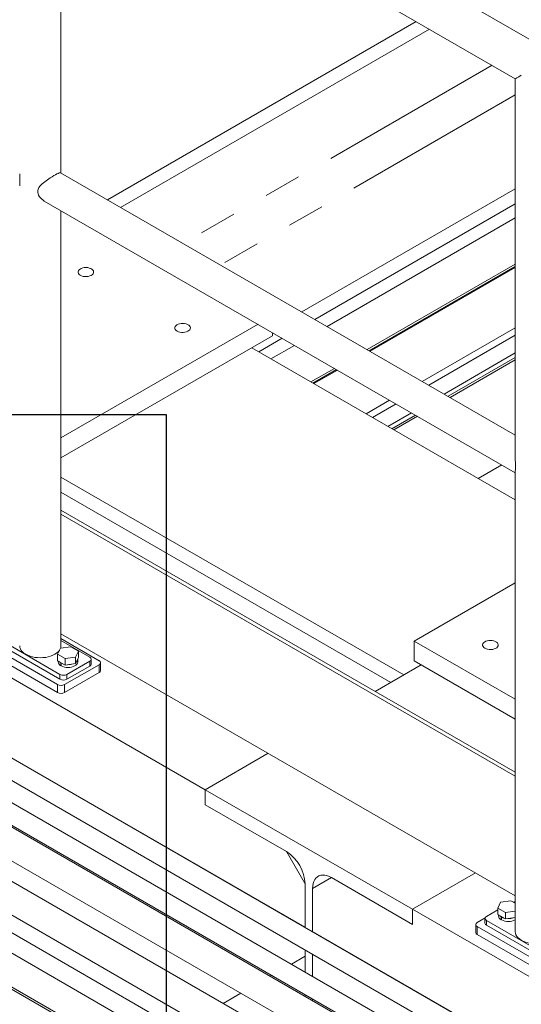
# Model space of a CAD drawing. Header units: millimetres. Extents: x 450 to 25135, y 150 to 17673.
# Tile 174 of 256: x 5769 to 6282, y 12660 to 13667. Entities that reach past the tile are written whole.
import ezdxf

# ---------------------------------------------------------------- set-up
doc = ezdxf.new("R2010")
doc.units = ezdxf.units.MM
doc.linetypes.add('SLD-Centrada-doble', pattern=[12.7, 6.35, -1.27, 1.27, -1.27, 1.27, -1.27])
doc.linetypes.add('SLD-Continua', pattern=[0])
doc.layers.add('COTAS', color=1, linetype='SLD-Continua')
doc.layers.add('OCULTA', color=8, linetype='SLD-Continua')

msp = doc.modelspace()

# ---------------------------------------------------------------- linework, layer by layer
at = {"color": 7, "linetype": 'SLD-Continua', "lineweight": 18, "ltscale": 30}
for p, q in [((7236.6, 12059.5), (5718.9, 12935.6)), ((5708.9, 12918.3), (7216.6, 12048)), ((7197, 12036.7), (5679.3, 12912.8)), ((5669.3, 12895.5), (7186, 12019.9)), ((7180.8, 12021.1), (5717.2, 12866.1)), ((7183.9, 11963.8), (5669.1, 12838.3)), ((5702.2, 12840.1), (7165.3, 11995.4)), ((5654.1, 12812.3), (7169, 11937.8)), ((5702.2, 12766.6), (7169, 11919.8)), ((7169, 11899), (5669.1, 12764.8)), ((5654.1, 12738.9), (7169, 11864.3))]:
    msp.add_line(p, q, dxfattribs=at)
at = {"layer": 'COTAS', "ltscale": 30}
for p, q in [((4826, 13263.3), (5918.6, 13263.3)), ((5918.6, 13263.3), (5918.6, 11276.3))]:
    msp.add_line(p, q, dxfattribs=at)
at = {"layer": 'OCULTA', "linetype": 'SLD-Continua', "lineweight": 18, "ltscale": 30}
for p, q in [((6778.6, 13365.1), (5329, 14202)), ((5789.9, 13887.2), (6275.6, 13606.8)), ((5811, 13510.4), (5811, 13875)), ((6174.3, 13665.3), (5858.5, 13483)), ((6174.3, 13665.3), (5858.5, 13483)), ((6174.3, 13665.3), (5858.5, 13483)), ((6174.3, 13665.3), (5858.5, 13483)), ((6187.8, 13657.5), (5872, 13475.2)), ((6187.8, 13657.5), (5872, 13475.2)), ((6187.8, 13657.5), (5872, 13475.2)), ((6187.8, 13657.5), (5872, 13475.2)), ((6275.6, 13606.8), (6275.6, 13216.3)), ((6275.6, 13242.2), (5810.6, 13510.6)), ((6275.6, 13494.3), (6057.2, 13368.2)), ((6275.6, 13494.3), (6057.2, 13368.2)), ((6275.6, 13494.3), (6057.2, 13368.2)), ((6275.6, 13494.3), (6057.2, 13368.2)), ((5793.9, 13481.7), (6275.6, 13203.6)), ((5811, 13026.4), (5811, 13471.8)), ((6275.6, 13478.8), (6070.7, 13360.5)), ((6275.6, 13478.8), (6070.7, 13360.5)), ((6275.6, 13478.8), (6070.7, 13360.5)), ((6275.6, 13478.8), (6070.7, 13360.5)), ((6275.6, 13464.5), (6083.1, 13353.3)), ((6275.6, 13464.5), (6083.1, 13353.3)), ((6275.6, 13464.5), (6083.1, 13353.3)), ((6275.6, 13464.5), (6083.1, 13353.3)), ((6275.6, 13417.1), (6124.1, 13329.7)), ((6275.6, 13417.1), (6124.1, 13329.7)), ((6275.6, 13417.1), (6124.1, 13329.7)), ((6275.6, 13417.1), (6124.1, 13329.7)), ((6127.1, 13327.9), (6275.6, 13413.7)), ((6127.1, 13327.9), (6275.6, 13413.7)), ((6127.1, 13327.9), (6275.6, 13413.7)), ((6127.1, 13327.9), (6275.6, 13413.7)), ((5811, 13239.2), (6012.5, 13355.5)), ((5811, 13239.2), (6012.5, 13355.5)), ((5811, 13239.2), (6012.5, 13355.5)), ((5811, 13239.2), (6012.5, 13355.5)), ((5811, 13218.8), (6027.4, 13343.7)), ((5811, 13218.8), (6027.4, 13343.7)), ((5811, 13218.8), (6027.4, 13343.7)), ((5811, 13218.8), (6027.4, 13343.7)), ((6037.3, 13341.2), (6013.3, 13327.3)), ((6037.3, 13341.2), (6013.3, 13327.3)), ((6037.3, 13341.2), (6013.3, 13327.3)), ((6037.3, 13341.2), (6013.3, 13327.3)), ((6027.4, 13346.9), (6027.4, 13343.7)), ((6027.4, 13346.9), (6027.4, 13343.7)), ((6027.4, 13346.9), (6027.4, 13343.7)), ((6027.4, 13346.9), (6027.4, 13343.7)), ((6275.6, 13175.9), (6006.2, 13331.4)), ((6275.6, 13175.9), (6006.2, 13331.4)), ((6275.6, 13175.9), (6006.2, 13331.4)), ((6275.6, 13175.9), (6006.2, 13331.4)), ((6049.7, 13334), (6025.6, 13320.2)), ((6049.7, 13334), (6025.6, 13320.2)), ((6049.7, 13334), (6025.6, 13320.2)), ((6049.7, 13334), (6025.6, 13320.2)), ((6090.7, 13310.4), (6066.6, 13296.5)), ((6090.7, 13310.4), (6066.6, 13296.5)), ((6090.7, 13310.4), (6066.6, 13296.5)), ((6090.7, 13310.4), (6066.6, 13296.5)), ((6275.6, 13319.1), (6208.9, 13280.7)), ((6275.6, 13319.1), (6208.9, 13280.7)), ((6275.6, 13319.1), (6208.9, 13280.7)), ((6275.6, 13319.1), (6208.9, 13280.7)), ((6069.6, 13294.8), (6093.7, 13308.6)), ((6069.6, 13294.8), (6093.7, 13308.6)), ((6069.6, 13294.8), (6093.7, 13308.6)), ((6069.6, 13294.8), (6093.7, 13308.6)), ((6175.5, 13261.4), (6151.5, 13247.5)), ((6175.5, 13261.4), (6151.5, 13247.5)), ((6175.5, 13261.4), (6151.5, 13247.5)), ((6175.5, 13261.4), (6151.5, 13247.5)), ((5958.4, 12879.3), (5385.7, 13210)), ((5958.4, 12879.3), (5385.7, 13210)), ((5958.4, 12879.3), (5385.7, 13210)), ((5958.4, 12879.3), (5385.7, 13210)), ((6261.8, 13211.6), (6237.8, 13197.7)), ((6261.8, 13211.6), (6237.8, 13197.7)), ((6261.8, 13211.6), (6237.8, 13197.7)), ((6261.8, 13211.6), (6237.8, 13197.7)), ((6275.6, 13204.6), (6275.6, 12733.9)), ((6161.7, 12996.7), (5811, 13199.2)), ((6161.7, 12996.7), (5811, 13199.2)), ((6161.7, 12996.7), (5811, 13199.2)), ((6161.7, 12996.7), (5811, 13199.2)), ((6148.3, 12988.9), (5811, 13183.7)), ((6148.3, 12988.9), (5811, 13183.7)), ((6148.3, 12988.9), (5811, 13183.7)), ((6148.3, 12988.9), (5811, 13183.7)), ((5811, 13165.4), (6275.6, 12897.2)), ((5811, 13161.3), (6275.6, 12893.1)), ((6275.6, 13091), (6172.3, 13031.4)), ((6275.6, 13091), (6172.3, 13031.4)), ((6275.6, 13091), (6172.3, 13031.4)), ((6275.6, 13091), (6172.3, 13031.4)), ((6275.6, 12770.6), (5811, 13038.8)), ((5729.8, 13031.7), (5807.6, 12986.8)), ((5739.3, 13038.1), (5810, 12997.2)), ((5739.3, 13033.2), (5810, 12992.3)), ((5850, 13011.3), (5811, 13033.9)), ((5840.5, 13014.8), (5811, 13031.8)), ((6172.3, 13031.4), (6172.3, 13011)), ((6172.3, 13031.4), (6275.6, 12971.8)), ((6172.3, 13031.4), (6172.3, 13011)), ((6172.3, 13031.4), (6275.6, 12971.8)), ((6172.3, 13031.4), (6172.3, 13011)), ((6172.3, 13031.4), (6275.6, 12971.8)), ((6172.3, 13031.4), (6172.3, 13011)), ((6172.3, 13031.4), (6275.6, 12971.8)), ((5729.8, 13023.6), (5807.6, 12978.7)), ((5807.6, 13017.9), (5810.4, 13024)), ((5810.4, 13024), (5821, 13025.6)), ((5821, 13025.6), (5828.8, 13021.1)), ((5828.8, 13021.1), (5825.9, 13015)), ((5828.8, 13014.6), (5828.8, 13021.1)), ((5815.3, 13013.4), (5807.6, 13017.9)), ((5807.6, 13011.3), (5807.6, 13017.9)), ((5815.3, 13006.8), (5807.6, 13011.3)), ((5808.2, 13011), (5808.2, 13010.1)), ((5810.9, 13009), (5811.2, 13009.2)), ((5810.9, 13009), (5810.9, 13006.1)), ((5811.3, 13008.8), (5811.7, 13009)), ((5811.3, 13008.8), (5811.3, 13005.9)), ((5825.9, 13015), (5815.3, 13013.4)), ((5815.3, 13006.8), (5815.3, 13013.4)), ((5825.9, 13008.5), (5815.3, 13006.8)), ((5817.1, 12997.2), (5840.5, 13010.7)), ((5825.9, 13008.5), (5825.9, 13015)), ((5828.8, 13014.6), (5825.9, 13008.5)), ((5828.2, 13010.1), (5828.2, 13013)), ((5841.9, 13007.9), (5841.9, 13012.8)), ((5851.5, 13001.1), (5851.5, 13009.3)), ((6172.3, 13011), (6275.6, 12951.4)), ((6172.3, 13011), (6275.6, 12951.4)), ((6172.3, 13011), (6275.6, 12951.4)), ((6172.3, 13011), (6275.6, 12951.4)), ((5811.3, 13006.4), (5810.9, 13006.1)), ((5814.6, 12986.8), (5850, 13007.2)), ((5814.6, 12978.7), (5850, 12999.1)), ((5817.1, 12992.3), (5840.5, 13005.8)), ((6179.4, 13006.9), (6132.4, 12979.8)), ((6179.4, 13006.9), (6132.4, 12979.8)), ((6179.4, 13006.9), (6132.4, 12979.8)), ((6179.4, 13006.9), (6132.4, 12979.8)), ((6179.4, 13006.9), (6161.7, 12996.7)), ((6179.4, 13006.9), (6161.7, 12996.7)), ((6179.4, 13006.9), (6161.7, 12996.7)), ((6179.4, 13006.9), (6161.7, 12996.7)), ((6060.6, 12738.7), (5749.8, 12918.1)), ((6060.6, 12738.7), (5749.8, 12918.1)), ((6060.6, 12738.7), (5749.8, 12918.1)), ((6060.6, 12738.7), (5749.8, 12918.1)), ((6022.8, 12916.5), (5958.4, 12879.3)), ((6022.8, 12916.5), (5958.4, 12879.3)), ((6022.8, 12916.5), (5958.4, 12879.3)), ((6022.8, 12916.5), (5958.4, 12879.3)), ((6022.8, 12916.5), (5958.4, 12879.3)), ((6022.8, 12916.5), (5958.4, 12879.3)), ((6022.8, 12916.5), (5958.4, 12879.3)), ((6022.8, 12916.5), (5958.4, 12879.3)), ((6170.6, 12756.9), (5958.4, 12879.3)), ((5958.4, 12879.3), (5958.4, 12863.8)), ((5958.4, 12879.3), (5958.4, 12863.8)), ((5958.4, 12879.3), (5958.4, 12863.8)), ((6170.6, 12756.9), (5958.4, 12879.3)), ((5958.4, 12879.3), (5958.4, 12863.8)), ((6170.6, 12756.9), (5958.4, 12879.3)), ((5958.4, 12879.3), (5958.4, 12863.8)), ((6170.6, 12756.9), (5958.4, 12879.3)), ((5958.4, 12879.3), (5958.4, 12863.8)), ((5958.4, 12879.3), (5958.4, 12863.8)), ((5958.4, 12879.3), (5958.4, 12863.8)), ((5958.4, 12863.8), (6041.5, 12815.9)), ((5958.4, 12863.8), (6041.5, 12815.9)), ((5958.4, 12863.8), (6041.5, 12815.9)), ((5958.4, 12863.8), (6041.5, 12815.9)), ((5958.4, 12863.8), (6041.5, 12815.9)), ((5958.4, 12863.8), (6041.5, 12815.9)), ((5958.4, 12863.8), (6041.5, 12815.9)), ((5958.4, 12863.8), (6041.5, 12815.9)), ((6060.6, 12782.8), (6041.5, 12815.9)), ((6060.6, 12782.8), (6041.5, 12815.9)), ((6060.6, 12782.8), (6041.5, 12815.9)), ((6060.6, 12782.8), (6041.5, 12815.9)), ((6087.5, 12789.3), (6068.4, 12778.3)), ((6087.5, 12789.3), (6068.4, 12778.3)), ((6087.5, 12789.3), (6068.4, 12778.3)), ((6087.5, 12789.3), (6068.4, 12778.3)), ((6087.5, 12789.3), (6170.6, 12741.4)), ((6087.5, 12789.3), (6170.6, 12741.4)), ((6087.5, 12789.3), (6170.6, 12741.4)), ((6087.5, 12789.3), (6170.6, 12741.4)), ((6087.5, 12789.3), (6170.6, 12741.4)), ((6087.5, 12789.3), (6170.6, 12741.4)), ((6087.5, 12789.3), (6170.6, 12741.4)), ((6087.5, 12789.3), (6170.6, 12741.4)), ((6235, 12794.1), (6170.6, 12756.9)), ((6235, 12794.1), (6170.6, 12756.9)), ((6235, 12794.1), (6170.6, 12756.9)), ((6235, 12794.1), (6170.6, 12756.9)), ((6235, 12794.1), (6170.6, 12756.9)), ((6235, 12794.1), (6170.6, 12756.9)), ((6235, 12794.1), (6170.6, 12756.9)), ((6235, 12794.1), (6170.6, 12756.9)), ((6060.6, 12782.8), (6060.6, 12738.4)), ((6060.6, 12782.8), (6060.6, 12738.7)), ((6060.6, 12782.8), (6060.6, 12738.4)), ((6060.6, 12782.8), (6060.6, 12738.4)), ((6060.6, 12782.8), (6060.6, 12738.4)), ((6060.6, 12782.8), (6060.6, 12738.7)), ((6060.6, 12782.8), (6060.6, 12738.7)), ((6060.6, 12782.8), (6060.6, 12738.7)), ((6068.4, 12733.9), (6068.4, 12778.3)), ((6068.4, 12734.2), (6068.4, 12778.3)), ((6068.4, 12733.9), (6068.4, 12778.3)), ((6068.4, 12733.9), (6068.4, 12778.3)), ((6068.4, 12733.9), (6068.4, 12778.3)), ((6068.4, 12734.2), (6068.4, 12778.3)), ((6068.4, 12734.2), (6068.4, 12778.3)), ((6068.4, 12734.2), (6068.4, 12778.3)), ((6170.6, 12741.4), (6170.6, 12756.9)), ((6170.6, 12741.4), (6170.6, 12756.9)), ((6555.9, 12534.4), (6170.6, 12756.9)), ((6170.6, 12741.4), (6170.6, 12756.9)), ((6170.6, 12741.4), (6170.6, 12756.9)), ((6170.6, 12741.4), (6170.6, 12756.9)), ((6170.6, 12741.4), (6170.6, 12756.9)), ((6555.9, 12534.4), (6170.6, 12756.9)), ((6170.6, 12741.4), (6170.6, 12756.9)), ((6555.9, 12534.4), (6170.6, 12756.9)), ((6170.6, 12741.4), (6170.6, 12756.9)), ((6555.9, 12534.4), (6170.6, 12756.9)), ((6246.1, 12749.6), (6257.8, 12756.3)), ((6260.6, 12764.1), (6257.8, 12758)), ((6257.8, 12758), (6265.5, 12753.5)), ((6257.8, 12751.4), (6257.8, 12758)), ((6271.2, 12765.7), (6260.6, 12764.1)), ((6275.6, 12763.2), (6271.2, 12765.7)), ((6236.6, 12743.3), (6244.7, 12748)), ((6244.6, 12747.6), (6244.6, 12742.7)), ((6257.8, 12751.4), (6265.5, 12747)), ((6258.4, 12751.1), (6258.4, 12750.2)), ((6261.1, 12749.1), (6261.4, 12749.3)), ((6261.1, 12749.1), (6261.1, 12746.3)), ((6261.5, 12746.5), (6261.1, 12746.3)), ((6261.5, 12748.9), (6261.9, 12749.1)), ((6261.5, 12748.9), (6261.5, 12746)), ((6265.5, 12753.5), (6275.6, 12755)), ((6265.5, 12747), (6265.5, 12753.5)), ((6265.5, 12747), (6275.6, 12748.5)), ((6235.1, 12741.2), (6235.1, 12733.1)), ((6314.3, 12694.3), (6236.6, 12739.2)), ((6316.8, 12704.7), (6246.1, 12745.5)), ((6316.8, 12699.8), (6246.1, 12740.6)), ((6658.1, 12393.8), (6068.4, 12734.2)), ((6658.1, 12393.8), (6068.4, 12734.2)), ((6658.1, 12393.8), (6068.4, 12734.2)), ((6658.1, 12393.8), (6068.4, 12734.2)), ((6314.3, 12686.1), (6236.6, 12731)), ((6060.6, 12708.9), (6046.6, 12700.8)), ((6060.6, 12708.9), (6046.6, 12700.8)), ((6060.6, 12708.9), (6046.6, 12700.8)), ((6060.6, 12708.9), (6046.6, 12700.8)), ((6060.6, 12715.3), (6060.6, 12692.7)), ((6060.6, 12715.3), (6060.6, 12692.7)), ((6060.6, 12715.3), (6060.6, 12692.7)), ((6060.6, 12715.3), (6060.6, 12692.7)), ((6068.4, 12688.2), (6068.4, 12710.8)), ((6068.4, 12688.2), (6068.4, 12710.8)), ((6068.4, 12688.2), (6068.4, 12710.8)), ((6068.4, 12688.2), (6068.4, 12710.8)), ((6026.6, 12689.2), (6025.1, 12688.4)), ((6026.6, 12689.2), (6025.1, 12688.4)), ((6026.6, 12689.2), (6025.1, 12688.4)), ((6026.6, 12689.2), (6025.1, 12688.4)), ((7164, 11864.9), (5749.8, 12681.3)), ((7164, 11864.9), (5749.8, 12681.3)), ((7164, 11864.9), (5749.8, 12681.3)), ((7164, 11864.9), (5749.8, 12681.3)), ((5995.1, 12671), (5977, 12660.6)), ((5995.1, 12671), (5977, 12660.6)), ((5995.1, 12671), (5977, 12660.6)), ((5995.1, 12671), (5977, 12660.6)), ((6060.6, 12669.6), (6060.6, 12667.8)), ((6060.6, 12669.6), (6060.6, 12667.8)), ((6060.6, 12669.6), (6060.6, 12667.8)), ((6060.6, 12669.6), (6060.6, 12667.8)), ((6068.4, 12663.3), (6068.4, 12665.1)), ((6068.4, 12663.3), (6068.4, 12665.1)), ((6068.4, 12663.3), (6068.4, 12665.1)), ((6068.4, 12663.3), (6068.4, 12665.1))]:
    msp.add_line(p, q, dxfattribs=at)
at = {"layer": 'OCULTA', "linetype": 'SLD-Centrada-doble', "lineweight": 18, "ltscale": 30}
for p, q in [((6251.8, 13620.6), (5936, 13438.2)), ((6251.8, 13620.6), (5936, 13438.2)), ((6251.8, 13620.6), (5936, 13438.2)), ((6251.8, 13620.6), (5936, 13438.2)), ((6275.6, 13590.2), (5974.2, 13416.2)), ((6275.6, 13590.2), (5974.2, 13416.2)), ((6275.6, 13590.2), (5974.2, 13416.2)), ((6275.6, 13590.2), (5974.2, 13416.2)), ((6275.6, 13414.7), (6126.2, 13328.4)), ((6275.6, 13414.7), (6126.2, 13328.4)), ((6275.6, 13414.7), (6126.2, 13328.4)), ((6275.6, 13414.7), (6126.2, 13328.4)), ((6275.6, 13352), (6180.5, 13297.1)), ((6275.6, 13352), (6180.5, 13297.1)), ((6275.6, 13352), (6180.5, 13297.1)), ((6275.6, 13352), (6180.5, 13297.1)), ((6275.6, 13344.3), (6187.2, 13293.2)), ((6275.6, 13344.3), (6187.2, 13293.2)), ((6275.6, 13344.3), (6187.2, 13293.2)), ((6275.6, 13344.3), (6187.2, 13293.2)), ((6275.6, 13326.2), (6202.8, 13284.2)), ((6275.6, 13326.2), (6202.8, 13284.2)), ((6275.6, 13326.2), (6202.8, 13284.2)), ((6275.6, 13326.2), (6202.8, 13284.2)), ((6275.6, 13321.5), (6206.8, 13281.9)), ((6275.6, 13321.5), (6206.8, 13281.9)), ((6275.6, 13321.5), (6206.8, 13281.9)), ((6275.6, 13321.5), (6206.8, 13281.9)), ((6092.8, 13309.2), (6068.7, 13295.3)), ((6092.8, 13309.2), (6068.7, 13295.3)), ((6092.8, 13309.2), (6068.7, 13295.3)), ((6092.8, 13309.2), (6068.7, 13295.3)), ((6147.1, 13277.8), (6123, 13263.9)), ((6147.1, 13277.8), (6123, 13263.9)), ((6147.1, 13277.8), (6123, 13263.9)), ((6147.1, 13277.8), (6123, 13263.9)), ((6153.7, 13274), (6129.7, 13260.1)), ((6153.7, 13274), (6129.7, 13260.1)), ((6153.7, 13274), (6129.7, 13260.1)), ((6153.7, 13274), (6129.7, 13260.1)), ((6169.4, 13264.9), (6145.4, 13251.1)), ((6169.4, 13264.9), (6145.4, 13251.1)), ((6169.4, 13264.9), (6145.4, 13251.1)), ((6169.4, 13264.9), (6145.4, 13251.1)), ((6173.4, 13262.6), (6149.4, 13248.7)), ((6173.4, 13262.6), (6149.4, 13248.7)), ((6173.4, 13262.6), (6149.4, 13248.7)), ((6173.4, 13262.6), (6149.4, 13248.7)), ((5840.5, 13005.8), (5840.5, 13010.7)), ((5850, 12999.1), (5850, 13007.2)), ((5810, 12992.3), (5810, 12997.2)), ((5817.1, 12997.2), (5817.1, 12992.3)), ((5807.6, 12978.7), (5807.6, 12986.8)), ((5814.6, 12986.8), (5814.6, 12978.7)), ((6236.6, 12731), (6236.6, 12739.2)), ((6246.1, 12740.6), (6246.1, 12745.5)), ((6177.3, 12671.3), (6177, 12671.2)), ((6177.3, 12671.3), (6177, 12671.2)), ((6177.3, 12671.3), (6177, 12671.2)), ((6177.3, 12671.3), (6177, 12671.2))]:
    msp.add_line(p, q, dxfattribs=at)
at = {"layer": 'OCULTA', "linetype": 'SLD-Continua', "lineweight": 18, "ltscale": 30, "flags": 128}
for points in [[(5793.9, 13481.7), (5792.8, 13482.4), (5790.7, 13484.1), (5789.2, 13485.8), (5788, 13487.7), (5787.2, 13490.7), (5787.3, 13492.2), (5787.6, 13493.7), (5788.5, 13495.5), (5789.8, 13497.1), (5791.9, 13499.3), (5794.4, 13501.4), (5797.1, 13503.4), (5800, 13505.4), (5801.9, 13506.5), (5803.7, 13507.7), (5805.3, 13508.6), (5806.8, 13509.4), (5808, 13510), (5809, 13510.4), (5809.8, 13510.7), (5810.4, 13510.7), (5810.6, 13510.6)], [(5830.8, 13405.7), (5832.1, 13405.1), (5833.7, 13404.6), (5835.4, 13404.4), (5837.1, 13404.4), (5838.8, 13404.6), (5840.4, 13405), (5841.8, 13405.5), (5842.9, 13406.3), (5843.8, 13407.2), (5844.3, 13408.1), (5844.4, 13409.1), (5844.2, 13410.1), (5843.6, 13411), (5842.7, 13411.9), (5841.5, 13412.6), (5840, 13413.1), (5838.4, 13413.5), (5836.7, 13413.6), (5834.9, 13413.5), (5833.3, 13413.2), (5831.8, 13412.7), (5830.5, 13412.1), (5829.5, 13411.3), (5828.8, 13410.3), (5828.5, 13409.4), (5828.5, 13408.4), (5828.9, 13407.4), (5829.7, 13406.5), (5830.8, 13405.7)], [(5830.8, 13405.7), (5832.1, 13405.1), (5833.7, 13404.6), (5835.4, 13404.4), (5837.1, 13404.4), (5838.8, 13404.6), (5840.4, 13405), (5841.8, 13405.5), (5842.9, 13406.3), (5843.8, 13407.2), (5844.3, 13408.1), (5844.4, 13409.1), (5844.2, 13410.1), (5843.6, 13411), (5842.7, 13411.9), (5841.5, 13412.6), (5840, 13413.1), (5838.4, 13413.5), (5836.7, 13413.6), (5834.9, 13413.5), (5833.3, 13413.2), (5831.8, 13412.7), (5830.5, 13412.1), (5829.5, 13411.3), (5828.8, 13410.3), (5828.5, 13409.4), (5828.5, 13408.4), (5828.9, 13407.4), (5829.7, 13406.5), (5830.8, 13405.7)], [(5830.8, 13405.7), (5832.1, 13405.1), (5833.7, 13404.6), (5835.4, 13404.4), (5837.1, 13404.4), (5838.8, 13404.6), (5840.4, 13405), (5841.8, 13405.5), (5842.9, 13406.3), (5843.8, 13407.2), (5844.3, 13408.1), (5844.4, 13409.1), (5844.2, 13410.1), (5843.6, 13411), (5842.7, 13411.9), (5841.5, 13412.6), (5840, 13413.1), (5838.4, 13413.5), (5836.7, 13413.6), (5834.9, 13413.5), (5833.3, 13413.2), (5831.8, 13412.7), (5830.5, 13412.1), (5829.5, 13411.3), (5828.8, 13410.3), (5828.5, 13409.4), (5828.5, 13408.4), (5828.9, 13407.4), (5829.7, 13406.5), (5830.8, 13405.7)], [(5830.8, 13405.7), (5832.1, 13405.1), (5833.7, 13404.6), (5835.4, 13404.4), (5837.1, 13404.4), (5838.8, 13404.6), (5840.4, 13405), (5841.8, 13405.5), (5842.9, 13406.3), (5843.8, 13407.2), (5844.3, 13408.1), (5844.4, 13409.1), (5844.2, 13410.1), (5843.6, 13411), (5842.7, 13411.9), (5841.5, 13412.6), (5840, 13413.1), (5838.4, 13413.5), (5836.7, 13413.6), (5834.9, 13413.5), (5833.3, 13413.2), (5831.8, 13412.7), (5830.5, 13412.1), (5829.5, 13411.3), (5828.8, 13410.3), (5828.5, 13409.4), (5828.5, 13408.4), (5828.9, 13407.4), (5829.7, 13406.5), (5830.8, 13405.7)], [(5929.8, 13348.6), (5931.1, 13347.9), (5932.7, 13347.5), (5934.4, 13347.3), (5936.1, 13347.2), (5937.8, 13347.4), (5939.4, 13347.8), (5940.8, 13348.4), (5941.9, 13349.1), (5942.8, 13350), (5943.3, 13351), (5943.4, 13352), (5943.2, 13353), (5942.6, 13353.9), (5941.7, 13354.7), (5940.5, 13355.4), (5939, 13356), (5937.4, 13356.3), (5935.7, 13356.5), (5933.9, 13356.4), (5932.3, 13356.1), (5930.8, 13355.6), (5929.5, 13354.9), (5928.5, 13354.1), (5927.8, 13353.2), (5927.5, 13352.2), (5927.5, 13351.2), (5927.9, 13350.2), (5928.7, 13349.3), (5929.8, 13348.6)], [(5929.8, 13348.6), (5931.1, 13347.9), (5932.7, 13347.5), (5934.4, 13347.3), (5936.1, 13347.2), (5937.8, 13347.4), (5939.4, 13347.8), (5940.8, 13348.4), (5941.9, 13349.1), (5942.8, 13350), (5943.3, 13351), (5943.4, 13352), (5943.2, 13353), (5942.6, 13353.9), (5941.7, 13354.7), (5940.5, 13355.4), (5939, 13356), (5937.4, 13356.3), (5935.7, 13356.5), (5933.9, 13356.4), (5932.3, 13356.1), (5930.8, 13355.6), (5929.5, 13354.9), (5928.5, 13354.1), (5927.8, 13353.2), (5927.5, 13352.2), (5927.5, 13351.2), (5927.9, 13350.2), (5928.7, 13349.3), (5929.8, 13348.6)], [(5929.8, 13348.6), (5931.1, 13347.9), (5932.7, 13347.5), (5934.4, 13347.3), (5936.1, 13347.2), (5937.8, 13347.4), (5939.4, 13347.8), (5940.8, 13348.4), (5941.9, 13349.1), (5942.8, 13350), (5943.3, 13351), (5943.4, 13352), (5943.2, 13353), (5942.6, 13353.9), (5941.7, 13354.7), (5940.5, 13355.4), (5939, 13356), (5937.4, 13356.3), (5935.7, 13356.5), (5933.9, 13356.4), (5932.3, 13356.1), (5930.8, 13355.6), (5929.5, 13354.9), (5928.5, 13354.1), (5927.8, 13353.2), (5927.5, 13352.2), (5927.5, 13351.2), (5927.9, 13350.2), (5928.7, 13349.3), (5929.8, 13348.6)], [(5929.8, 13348.6), (5931.1, 13347.9), (5932.7, 13347.5), (5934.4, 13347.3), (5936.1, 13347.2), (5937.8, 13347.4), (5939.4, 13347.8), (5940.8, 13348.4), (5941.9, 13349.1), (5942.8, 13350), (5943.3, 13351), (5943.4, 13352), (5943.2, 13353), (5942.6, 13353.9), (5941.7, 13354.7), (5940.5, 13355.4), (5939, 13356), (5937.4, 13356.3), (5935.7, 13356.5), (5933.9, 13356.4), (5932.3, 13356.1), (5930.8, 13355.6), (5929.5, 13354.9), (5928.5, 13354.1), (5927.8, 13353.2), (5927.5, 13352.2), (5927.5, 13351.2), (5927.9, 13350.2), (5928.7, 13349.3), (5929.8, 13348.6)], [(6244.4, 13024), (6245.8, 13023.4), (6247.3, 13023), (6249, 13022.7), (6250.8, 13022.7), (6252.5, 13022.9), (6254, 13023.3), (6255.4, 13023.9), (6256.6, 13024.6), (6257.5, 13025.5), (6258, 13026.4), (6258.1, 13027.4), (6257.9, 13028.4), (6257.3, 13029.4), (6256.3, 13030.2), (6255.1, 13030.9), (6253.7, 13031.5), (6252, 13031.8), (6250.3, 13031.9), (6248.6, 13031.8), (6246.9, 13031.6), (6245.4, 13031.1), (6244.1, 13030.4), (6243.1, 13029.6), (6242.5, 13028.7), (6242.1, 13027.7), (6242.2, 13026.7), (6242.6, 13025.7), (6243.4, 13024.8), (6244.4, 13024)], [(6244.4, 13024), (6245.8, 13023.4), (6247.3, 13023), (6249, 13022.7), (6250.8, 13022.7), (6252.5, 13022.9), (6254, 13023.3), (6255.4, 13023.9), (6256.6, 13024.6), (6257.5, 13025.5), (6258, 13026.4), (6258.1, 13027.4), (6257.9, 13028.4), (6257.3, 13029.4), (6256.3, 13030.2), (6255.1, 13030.9), (6253.7, 13031.5), (6252, 13031.8), (6250.3, 13031.9), (6248.6, 13031.8), (6246.9, 13031.6), (6245.4, 13031.1), (6244.1, 13030.4), (6243.1, 13029.6), (6242.5, 13028.7), (6242.1, 13027.7), (6242.2, 13026.7), (6242.6, 13025.7), (6243.4, 13024.8), (6244.4, 13024)], [(6244.4, 13024), (6245.8, 13023.4), (6247.3, 13023), (6249, 13022.7), (6250.8, 13022.7), (6252.5, 13022.9), (6254, 13023.3), (6255.4, 13023.9), (6256.6, 13024.6), (6257.5, 13025.5), (6258, 13026.4), (6258.1, 13027.4), (6257.9, 13028.4), (6257.3, 13029.4), (6256.3, 13030.2), (6255.1, 13030.9), (6253.7, 13031.5), (6252, 13031.8), (6250.3, 13031.9), (6248.6, 13031.8), (6246.9, 13031.6), (6245.4, 13031.1), (6244.1, 13030.4), (6243.1, 13029.6), (6242.5, 13028.7), (6242.1, 13027.7), (6242.2, 13026.7), (6242.6, 13025.7), (6243.4, 13024.8), (6244.4, 13024)], [(6244.4, 13024), (6245.8, 13023.4), (6247.3, 13023), (6249, 13022.7), (6250.8, 13022.7), (6252.5, 13022.9), (6254, 13023.3), (6255.4, 13023.9), (6256.6, 13024.6), (6257.5, 13025.5), (6258, 13026.4), (6258.1, 13027.4), (6257.9, 13028.4), (6257.3, 13029.4), (6256.3, 13030.2), (6255.1, 13030.9), (6253.7, 13031.5), (6252, 13031.8), (6250.3, 13031.9), (6248.6, 13031.8), (6246.9, 13031.6), (6245.4, 13031.1), (6244.1, 13030.4), (6243.1, 13029.6), (6242.5, 13028.7), (6242.1, 13027.7), (6242.2, 13026.7), (6242.6, 13025.7), (6243.4, 13024.8), (6244.4, 13024)], [(5768.8, 13026.4), (5769, 13024.8), (5769.5, 13023.3), (5770.4, 13021.8), (5771.6, 13020.3), (5773.2, 13019), (5775, 13017.8), (5777.1, 13016.8), (5779.4, 13015.9), (5781.8, 13015.2), (5784.4, 13014.7), (5787.1, 13014.4), (5789.9, 13014.3), (5792.6, 13014.4), (5795.4, 13014.7), (5798, 13015.2), (5800.4, 13015.9), (5802.7, 13016.8), (5804.8, 13017.8), (5806.6, 13019), (5808.2, 13020.3), (5809.4, 13021.8), (5809.5, 13021.9)], [(5810.5, 13024), (5810.8, 13024.8), (5811, 13026.4)], [(5810.9, 13009), (5809.7, 13009.9), (5809.3, 13010.4)], [(5828.2, 13010.1), (5828.2, 13009.7), (5827.9, 13008.7), (5827.2, 13007.6), (5826.3, 13006.7), (5825, 13005.9), (5823.5, 13005.2), (5821.9, 13004.7), (5820, 13004.4), (5818.2, 13004.3), (5816.3, 13004.4), (5814.5, 13004.7), (5812.8, 13005.2), (5811.3, 13005.9)], [(5813.7, 13007.8), (5812.8, 13008.1), (5811.3, 13008.8)], [(6068.4, 12778.3), (6068.5, 12780.9), (6068.9, 12783.3), (6069.6, 12785.4), (6070.6, 12787.3), (6071.8, 12788.9), (6073.2, 12790.1), (6074.8, 12791.1), (6076.6, 12791.7), (6078.6, 12791.9), (6080.7, 12791.8), (6082.9, 12791.3), (6085.2, 12790.5), (6087.5, 12789.3)], [(6068.4, 12778.3), (6068.5, 12780.9), (6068.9, 12783.3), (6069.6, 12785.4), (6070.6, 12787.3), (6071.8, 12788.9), (6073.2, 12790.1), (6074.8, 12791.1), (6076.6, 12791.7), (6078.6, 12791.9), (6080.7, 12791.8), (6082.9, 12791.3), (6085.2, 12790.5), (6087.5, 12789.3)], [(6068.4, 12778.3), (6068.5, 12780.9), (6068.9, 12783.3), (6069.6, 12785.4), (6070.6, 12787.3), (6071.8, 12788.9), (6073.2, 12790.1), (6074.8, 12791.1), (6076.6, 12791.7), (6078.6, 12791.9), (6080.7, 12791.8), (6082.9, 12791.3), (6085.2, 12790.5), (6087.5, 12789.3)], [(6068.4, 12778.3), (6068.5, 12780.9), (6068.9, 12783.3), (6069.6, 12785.4), (6070.6, 12787.3), (6071.8, 12788.9), (6073.2, 12790.1), (6074.8, 12791.1), (6076.6, 12791.7), (6078.6, 12791.9), (6080.7, 12791.8), (6082.9, 12791.3), (6085.2, 12790.5), (6087.5, 12789.3)], [(6274.6, 12763.8), (6274.9, 12763.7), (6275.6, 12763.5)], [(6259.4, 12750.5), (6259.9, 12750), (6261.1, 12749.1)], [(6261.5, 12748.9), (6263, 12748.2), (6263.9, 12747.9)], [(6275.6, 12733.9), (6275.8, 12732.3), (6276.3, 12730.7), (6277.2, 12729.2), (6278.4, 12727.8), (6279.9, 12726.5), (6281.7, 12725.3), (6283.8, 12724.2), (6286.1, 12723.3), (6288.6, 12722.6), (6291.2, 12722.1), (6293.9, 12721.8), (6296.7, 12721.7), (6299.4, 12721.8), (6302.1, 12722.1), (6304.7, 12722.6), (6307.2, 12723.3), (6309.5, 12724.2), (6311.6, 12725.3), (6313.4, 12726.5), (6314.9, 12727.8), (6316.1, 12729.2), (6316.2, 12729.4)]]:
    msp.add_lwpolyline(points, dxfattribs=at)
at = {"layer": 'OCULTA', "linetype": 'SLD-Continua', "lineweight": 18, "ltscale": 900}
for centre, radius, start, end in [((5611.7, 13503.4), 157.3, 357.7413, 2.1921), ((6118.4, 13210.8), 157.3, 357.7413, 2.1921), ((5812.9, 13010.4), 4.69, 183.7286, 245.2695), ((5818.3, 13023), 15.8, 267.6607, 289.9254), ((5824, 13013.1), 4.16, 307.6083, 2.5948), ((5839.7, 13012.8), 2.18, 290.7834, 69.2166), ((5849.2, 13009.3), 2.18, 290.7834, 69.2166), ((5839.4, 13008.1), 2.51, 294.3747, 354.3052), ((5849, 13001.4), 2.51, 294.3747, 354.3052), ((5813.6, 13004.1), 7.69, 242.6097, 297.3903), ((5813.6, 12999.2), 7.69, 242.6097, 297.3903), ((5811.1, 12993.7), 7.69, 242.6097, 297.3903), ((5811.1, 12985.5), 7.69, 242.6097, 297.3903), ((6019.3, 12781), 41.4, 2.5202, 57.4798), ((6019.3, 12781), 41.4, 2.5202, 57.4798), ((6019.3, 12781), 41.4, 2.5202, 57.4798), ((6019.3, 12781), 41.4, 2.5202, 57.4798), ((6275.4, 12756.1), 8.4, 89.063, 102.4922), ((6246.9, 12747.6), 2.18, 110.7834, 249.2166), ((6263.2, 12750.6), 4.82, 184.6107, 244.3873), ((6268.4, 12759.6), 15.2, 243.2935, 298.3187), ((6268.5, 12762.9), 15.6, 267.531, 290.0551), ((6237.3, 12741.2), 2.18, 110.7834, 249.2166), ((6247.1, 12742.9), 2.51, 185.6948, 245.6253), ((6237.6, 12733.3), 2.51, 185.6948, 245.6253)]:
    msp.add_arc(centre, radius, start, end, dxfattribs=at)
msp.add_ellipse((6296.7, 13619), major_axis=(21.1, 12.2), ratio=0.00007, start_param=2.356154, end_param=3.141633, dxfattribs=at)

doc.saveas('drawing.dxf')
